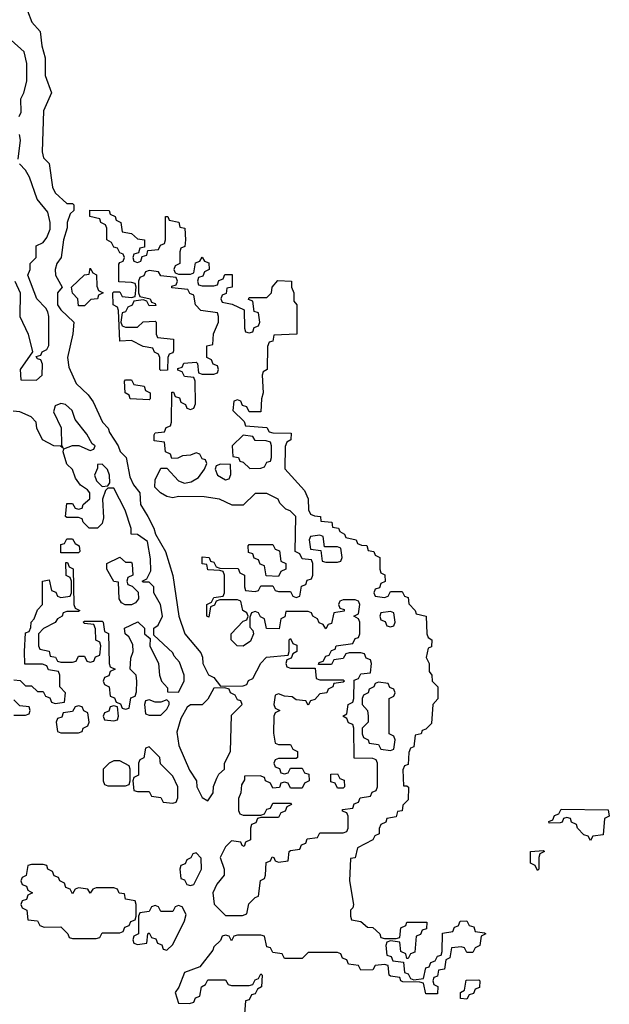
# Model space of a CAD drawing. Header units: inches. Extents: x 2397558 to 2568646, y 256209 to 449595.
# Tile 61 of 85: x 2458510 to 2460514, y 384870 to 388219. Entities that reach past the tile are written whole.
import ezdxf

# ---------------------------------------------------------------- set-up
doc = ezdxf.new("R2010")
doc.units = ezdxf.units.IN
doc.header["$MEASUREMENT"] = 0
doc.layers.add('C4358', color=7, linetype='Continuous')
doc.layers.add('C4368', color=7, linetype='Continuous')

msp = doc.modelspace()

# ---------------------------------------------------------------- linework, layer by layer
at = {"layer": 'C4358', "color": 6}
for points in [[(2458536, 388250), (2458551, 388211), (2458579.6, 388179.6), (2458584.7, 388130), (2458596, 388090), (2458596, 388030), (2458618, 387970), (2458590.6, 387909.4), (2458586, 387770), (2458591, 387750), (2458610.7, 387730), (2458621, 387650), (2458630.7, 387630.7), (2458670, 387594), (2458690, 387594), (2458694, 387590), (2458694, 387570), (2458681, 387559), (2458670.9, 387529.1), (2458670.9, 387510.9), (2458658.8, 387470), (2458650.7, 387410), (2458636, 387390), (2458631, 387370), (2458631.3, 387350), (2458654, 387310), (2458638, 387290), (2458638, 387250), (2458650, 387232), (2458694, 387190), (2458691.1, 387151.1), (2458673, 387070), (2458677.1, 387037.1), (2458702, 386982), (2458742.8, 386942.8), (2458759.8, 386919.8), (2458791, 386850), (2458810.5, 386830.5), (2458814.8, 386814.8), (2458844.7, 386770), (2458851.1, 386751.1), (2458871.3, 386730), (2458884.5, 386664.5), (2458897.3, 386637.3), (2458918, 386610), (2458921, 386570), (2458946, 386530), (2458966, 386490), (2458971, 386470), (2459006, 386410), (2459030.9, 386329.1), (2459051, 386190), (2459071, 386130), (2459125.4, 386065.4), (2459131.1, 386051.1), (2459132, 386030), (2459151.3, 385991.3), (2459170, 385982), (2459192.7, 385952.7), (2459270, 385954), (2459282, 385958), (2459288, 385972), (2459302, 385978), (2459329.1, 386030.9), (2459349.1, 386050.9), (2459422, 386058), (2459426, 386070), (2459426, 386110), (2459430, 386114), (2459438, 386098), (2459452, 386092), (2459452, 386070), (2459438, 386062), (2459432.7, 386047.3), (2459418, 386042), (2459414, 386030), (2459418, 386018), (2459430, 386014), (2459514, 386014), (2459518, 385978), (2459530, 385974), (2459610, 385974), (2459614, 385970), (2459610, 385966), (2459578, 385962), (2459574, 385950), (2459558, 385942), (2459554, 385930), (2459530, 385926), (2459512.7, 385907.3), (2459498, 385902), (2459490, 385888), (2459482, 385902), (2459450, 385906), (2459436.4, 385916.4), (2459410, 385918), (2459390, 385926), (2459378, 385922), (2459374, 385890), (2459378, 385878), (2459394, 385870), (2459378, 385862), (2459374, 385850), (2459372.7, 385792.7), (2459378, 385758), (2459390, 385754), (2459430, 385754), (2459438, 385738), (2459454, 385730), (2459454, 385710), (2459450, 385706), (2459390, 385706), (2459378, 385702), (2459374, 385690), (2459378, 385678), (2459392.7, 385672.7), (2459398, 385658), (2459410, 385654), (2459422, 385658), (2459430, 385674), (2459470, 385674), (2459478, 385658), (2459492.7, 385652.7), (2459494, 385630), (2459478, 385622), (2459470, 385606), (2459430, 385606), (2459422, 385622), (2459410, 385626), (2459398, 385622), (2459392.7, 385607.3), (2459370, 385606), (2459362, 385622), (2459346, 385630), (2459342, 385642), (2459327.3, 385647.3), (2459274, 385646), (2459274, 385634), (2459263.6, 385616.4), (2459262, 385590), (2459254, 385570), (2459254, 385530), (2459258, 385518), (2459270, 385514), (2459330, 385514), (2459342, 385518), (2459350, 385534), (2459362, 385538), (2459370, 385554), (2459430, 385554), (2459434, 385550), (2459418, 385542), (2459412.7, 385527.3), (2459398, 385522), (2459390, 385506), (2459330, 385506), (2459318, 385502), (2459312.7, 385487.3), (2459298, 385482), (2459294, 385470), (2459294, 385430), (2459278, 385422), (2459272.7, 385407.3), (2459266, 385410), (2459262, 385422), (2459230, 385426), (2459210, 385406), (2459191.3, 385370), (2459204.7, 385330), (2459204.7, 385310), (2459180.5, 385279.5), (2459166, 385250), (2459170.8, 385210.8), (2459210, 385172), (2459267.3, 385172.7), (2459282, 385178), (2459288.4, 385211.6), (2459310, 385234), (2459322, 385238), (2459328.4, 385291.6), (2459342, 385298), (2459346, 385310), (2459347.3, 385352.7), (2459362, 385358), (2459368, 385372), (2459374, 385370), (2459378, 385358), (2459390, 385354), (2459422, 385358), (2459426, 385390), (2459430, 385394), (2459462, 385398), (2459467.3, 385412.7), (2459482, 385418), (2459487.3, 385432.7), (2459522, 385438), (2459530, 385454), (2459610, 385454), (2459622, 385458), (2459626, 385470), (2459626, 385510), (2459622, 385522), (2459607.3, 385527.3), (2459607.3, 385532.7), (2459642, 385538), (2459647.3, 385552.7), (2459662, 385558), (2459667.3, 385572.7), (2459702, 385578), (2459708, 385592), (2459722, 385598), (2459726, 385610), (2459726, 385690), (2459722, 385702), (2459710, 385706), (2459647.3, 385707.3), (2459646, 385810), (2459642, 385822), (2459627.3, 385827.3), (2459622, 385842), (2459608, 385850), (2459622, 385858), (2459626, 385890), (2459642, 385898), (2459646, 385910), (2459647.3, 385972.7), (2459662, 385978), (2459670, 385994), (2459702, 385998), (2459706, 386030), (2459702, 386042), (2459688, 386048), (2459682, 386062), (2459670, 386066), (2459630, 386066), (2459618, 386062), (2459610, 386046), (2459578, 386042), (2459570, 386026), (2459526, 386026), (2459527.3, 386032.7), (2459542, 386038), (2459550, 386054), (2459562, 386058), (2459570, 386074), (2459582, 386078), (2459586, 386090), (2459642, 386098), (2459650, 386114), (2459662, 386118), (2459666, 386130), (2459666, 386170), (2459662, 386182), (2459646, 386190), (2459662, 386198), (2459666, 386230), (2459662, 386242), (2459650, 386246), (2459610, 386246), (2459598, 386242), (2459594, 386230), (2459598, 386218), (2459612.7, 386212.7), (2459612.7, 386207.3), (2459578, 386202), (2459570, 386166), (2459558, 386162), (2459550, 386148), (2459542, 386162), (2459527.3, 386167.3), (2459522, 386182), (2459506, 386190), (2459502, 386202), (2459490, 386206), (2459414, 386206), (2459411.6, 386188.4), (2459398, 386182), (2459392, 386148), (2459349, 386149), (2459342, 386182), (2459328, 386188), (2459322, 386202), (2459310, 386206), (2459298, 386202), (2459292.7, 386187.3), (2459292.7, 386152.7), (2459302, 386142), (2459304.7, 386130), (2459294.4, 386105.6), (2459270, 386088.7), (2459249.1, 386089.1), (2459229, 386110), (2459229.1, 386130.9), (2459270, 386174), (2459282, 386178), (2459286, 386190), (2459282, 386202), (2459268, 386210), (2459262, 386242), (2459250, 386246), (2459190, 386246), (2459178, 386242), (2459172, 386228), (2459158, 386222), (2459152.7, 386187.3), (2459146, 386190), (2459146, 386230), (2459162, 386238), (2459170, 386254), (2459202, 386258), (2459206, 386270), (2459206, 386330), (2459202, 386342), (2459190, 386346), (2459150, 386348), (2459146, 386366), (2459130, 386368), (2459130, 386392), (2459154, 386390), (2459158, 386378), (2459170, 386374), (2459178, 386358), (2459190, 386354), (2459252.7, 386352.7), (2459258, 386338), (2459274, 386330), (2459274, 386290), (2459278, 386278), (2459310, 386274), (2459322, 386278), (2459330, 386294), (2459370, 386294), (2459378, 386278), (2459390, 386274), (2459430, 386274), (2459438, 386258), (2459450, 386254), (2459462, 386258), (2459467.3, 386292.7), (2459482, 386298), (2459487.3, 386312.7), (2459502, 386318), (2459506, 386330), (2459506, 386370), (2459502, 386382), (2459470, 386386), (2459462, 386402), (2459446, 386410), (2459448, 386530), (2459428.9, 386548.9), (2459414, 386554), (2459394.6, 386574.6), (2459388.4, 386588.4), (2459350, 386608), (2459310, 386608), (2459270, 386568), (2459231.6, 386568.4), (2459188.7, 386588.7), (2459136.5, 386596.5), (2459050, 386597.2), (2459030, 386593.2), (2459010, 386597.2), (2458988, 386610), (2458969.1, 386629.1), (2458970, 386654), (2458990, 386694), (2459010, 386694), (2459050, 386650.8), (2459070, 386642.8), (2459092.5, 386647.5), (2459117.5, 386662.5), (2459138, 386690), (2459146, 386710), (2459142, 386722), (2459130, 386726), (2459122, 386742), (2459110, 386746), (2459090, 386738), (2459063.6, 386736.4), (2459048, 386728), (2459027.3, 386727.3), (2459022, 386742), (2459006, 386750), (2459002, 386782), (2458967.3, 386787.3), (2458967.3, 386807.3), (2458970, 386814), (2459002, 386818), (2459008, 386832), (2459022, 386838), (2459026, 386850), (2459027.3, 386952.7), (2459032.7, 386952.7), (2459038, 386938), (2459052.7, 386932.7), (2459058, 386918), (2459074, 386910), (2459078, 386898), (2459090, 386894), (2459102, 386898), (2459107.3, 386912.7), (2459106, 386990), (2459102, 387002), (2459070, 387006), (2459062, 387022), (2459047.3, 387027.3), (2459047.3, 387032.7), (2459062, 387038), (2459068.4, 387051.6), (2459110, 387054), (2459114, 387050), (2459118, 387018), (2459130, 387014), (2459170, 387014), (2459182, 387018), (2459186, 387030), (2459182, 387042), (2459167.3, 387047.3), (2459162, 387062), (2459146, 387070), (2459146, 387110), (2459166, 387114), (2459169.1, 387150.9), (2459186, 387190), (2459186, 387210), (2459182, 387222), (2459126, 387230), (2459108, 387250), (2459102, 387282), (2459088, 387288), (2459082, 387302), (2459027.3, 387307.3), (2459027.3, 387312.7), (2459042, 387318), (2459046, 387330), (2459042, 387342), (2458990, 387348), (2458982, 387362), (2458950, 387366), (2458938, 387362), (2458932, 387348), (2458918, 387342), (2458914, 387330), (2458914, 387290), (2458918, 387278), (2458954, 387270), (2458958, 387258), (2458970, 387254), (2458972.7, 387247.3), (2458950, 387246), (2458942, 387262), (2458930, 387266), (2458898, 387262), (2458892, 387248), (2458878, 387242), (2458870, 387226), (2458858, 387222), (2458854, 387190), (2458858, 387178), (2458870, 387174), (2458910, 387174), (2458930, 387192), (2458970, 387194), (2458974, 387190), (2458974, 387150), (2458978, 387138), (2459032.7, 387132.7), (2459032.7, 387092.7), (2459030, 387086), (2459018, 387082), (2459014, 387070), (2459012.7, 387027.3), (2458990, 387026), (2458986, 387030), (2458986, 387070), (2458982, 387082), (2458968, 387088), (2458962, 387102), (2458930, 387108), (2458890, 387128), (2458850, 387126), (2458846, 387230), (2458842, 387242), (2458828, 387250), (2458826, 387290), (2458830, 387294), (2458850, 387294), (2458858, 387278), (2458890, 387274), (2458902, 387278), (2458906, 387310), (2458902, 387322), (2458890, 387326), (2458847.3, 387327.3), (2458847.3, 387387.3), (2458850, 387394), (2458862, 387398), (2458866, 387410), (2458862, 387422), (2458850, 387426), (2458842, 387442), (2458830, 387446), (2458822, 387462), (2458806, 387470), (2458806, 387510), (2458802, 387522), (2458786, 387530), (2458782, 387542), (2458748, 387550), (2458748.7, 387571.3), (2458814, 387570), (2458818, 387558), (2458834, 387550), (2458838, 387538), (2458854, 387530), (2458858, 387498), (2458890, 387492), (2458910, 387474), (2458934, 387470), (2458934, 387446), (2458918, 387442), (2458914, 387426), (2458898, 387422), (2458894, 387410), (2458898, 387398), (2458910, 387394), (2458922, 387398), (2458926, 387414), (2458942, 387418), (2458946, 387434), (2458982, 387438), (2458988, 387452), (2459002, 387458), (2459006, 387470), (2459006, 387550), (2459014, 387550), (2459018, 387538), (2459051.1, 387531.1), (2459054, 387514), (2459071.3, 387510), (2459074, 387470), (2459071.6, 387448.4), (2459058, 387442), (2459054, 387430), (2459054, 387390), (2459038, 387382), (2459034, 387370), (2459038, 387358), (2459050, 387354), (2459090, 387354), (2459102, 387358), (2459107.3, 387392.7), (2459122, 387398), (2459130, 387412), (2459138, 387398), (2459152.7, 387392.7), (2459154, 387370), (2459138, 387362), (2459132.7, 387347.3), (2459118, 387342), (2459114, 387330), (2459118, 387318), (2459130, 387314), (2459170, 387314), (2459182, 387318), (2459187.3, 387332.7), (2459202, 387338), (2459207.3, 387352.7), (2459232.7, 387352.7), (2459232, 387310), (2459214, 387306), (2459211.6, 387288.4), (2459198, 387282), (2459194, 387270), (2459198, 387258), (2459231.6, 387251.6), (2459272.7, 387232.7), (2459274, 387170), (2459278, 387158), (2459290, 387154), (2459302, 387158), (2459307.3, 387172.7), (2459322, 387178), (2459326, 387190), (2459322, 387222), (2459307.3, 387227.3), (2459302, 387262), (2459288, 387268), (2459290, 387274), (2459350, 387274), (2459366, 387290), (2459368, 387310), (2459387.3, 387332.7), (2459434, 387330), (2459434, 387310), (2459442, 387290), (2459442, 387262), (2459452, 387250), (2459452, 387150), (2459374, 387146), (2459370, 387126), (2459358, 387122), (2459352.7, 387107.3), (2459351.3, 387030), (2459338, 387022), (2459334, 387010), (2459338, 386950), (2459332, 386930), (2459330, 386886), (2459290, 386886), (2459282, 386902), (2459267.3, 386907.3), (2459262, 386922), (2459250, 386926), (2459238, 386922), (2459234, 386890), (2459272.7, 386852.7), (2459278, 386838), (2459350, 386832), (2459358, 386818), (2459370, 386814), (2459432.7, 386812.7), (2459432, 386790), (2459418, 386782), (2459412.7, 386767.3), (2459411.3, 386691.3), (2459478.5, 386618.5), (2459490.9, 386589.1), (2459492, 386552), (2459498, 386538), (2459511.6, 386531.6), (2459532, 386530), (2459534, 386514), (2459571.3, 386510), (2459572.7, 386492.7), (2459594, 386490), (2459598, 386478), (2459614, 386470), (2459618, 386458), (2459654, 386450), (2459658, 386438), (2459672, 386432), (2459690, 386431.3), (2459694, 386414), (2459714, 386410), (2459718, 386398), (2459734, 386390), (2459734, 386350), (2459738, 386338), (2459751.6, 386331.6), (2459752, 386308), (2459738, 386302), (2459732.7, 386287.3), (2459718, 386282), (2459714, 386270), (2459718, 386258), (2459750, 386254), (2459762, 386258), (2459770, 386274), (2459810, 386274), (2459818, 386258), (2459830, 386254), (2459832.7, 386232.7), (2459854, 386210), (2459858, 386198), (2459892, 386190), (2459894, 386130), (2459898, 386118), (2459911.3, 386110), (2459910, 386086), (2459898, 386082), (2459892, 386050), (2459902, 386030), (2459902, 386002), (2459911.3, 385990), (2459912, 385970), (2459930.8, 385950), (2459930.7, 385909.3), (2459914, 385890), (2459910, 385826), (2459890, 385806), (2459878, 385802), (2459874, 385790), (2459854, 385786), (2459850, 385746), (2459838, 385742), (2459832.7, 385727.3), (2459830, 385686), (2459818, 385682), (2459812.7, 385667.3), (2459814, 385614), (2459826, 385614), (2459831.1, 385608.9), (2459830, 385566), (2459812, 385548), (2459810, 385528), (2459794, 385526), (2459790, 385508), (2459758, 385502), (2459754, 385490), (2459738, 385482), (2459732, 385468), (2459731.3, 385450), (2459716.9, 385443.1), (2459710, 385429.2), (2459658, 385402), (2459650, 385368), (2459634, 385366), (2459630.8, 385290), (2459644.7, 385210), (2459642, 385198), (2459634, 385190), (2459634, 385170), (2459638, 385158), (2459670, 385152), (2459692.7, 385132.7), (2459710, 385132), (2459734, 385110), (2459738, 385098), (2459750, 385094), (2459790, 385094), (2459802, 385098), (2459806, 385130), (2459822, 385138), (2459826, 385150), (2459894, 385150), (2459892.7, 385127.3), (2459878, 385122), (2459872.7, 385107.3), (2459858, 385102), (2459852.7, 385047.3), (2459838, 385042), (2459830, 385026), (2459826, 385026), (2459822, 385042), (2459806, 385050), (2459802, 385082), (2459770, 385086), (2459758, 385082), (2459754, 385070), (2459758, 385038), (2459772.7, 385032.7), (2459778, 385018), (2459814, 385014), (2459818, 384978), (2459830, 384974), (2459838, 384958), (2459850, 384954), (2459882, 384958), (2459890, 384994), (2459902, 384998), (2459907.3, 385012.7), (2459922, 385018), (2459930, 385034), (2459942, 385038), (2459946, 385050), (2459947.3, 385112.7), (2459982, 385118), (2459987.3, 385132.7), (2460000, 385137.3)], [(2458508.7, 387890), (2458515.5, 387904.5), (2458514, 387950), (2458524, 387970), (2458534, 388010), (2458534, 388070), (2458525.2, 388110), (2458481.2, 388150)], [(2458504.7, 387744.7), (2458513.2, 387810), (2458509.1, 387829.1)], [(2458494, 387330), (2458512, 387290), (2458510.8, 387210), (2458538.8, 387150), (2458554, 387090), (2458511.3, 387030), (2458514, 386994), (2458567.3, 386992.7), (2458586, 387010), (2458587.3, 387047.3), (2458582, 387062), (2458570, 387066), (2458566, 387074), (2458582, 387078), (2458586, 387090), (2458602, 387098), (2458608.9, 387111.1), (2458609.2, 387210), (2458605.6, 387225.6), (2458598.6, 387238.6), (2458568, 387270), (2458538, 387350), (2458546, 387370), (2458546, 387390), (2458566, 387410), (2458566, 387450), (2458590, 387462), (2458602, 387478), (2458613.6, 387506.4), (2458614, 387530), (2458605.2, 387565.2), (2458569.1, 387609.1), (2458543.2, 387683.2), (2458530, 387708), (2458509, 387729)], [(2458490, 385974), (2458511.6, 385971.6), (2458530, 385954), (2458550, 385954), (2458570, 385934), (2458590, 385934), (2458598, 385918), (2458612.7, 385912.7), (2458618, 385898), (2458630, 385894), (2458662, 385898), (2458666, 385930), (2458646, 385950), (2458646, 385990), (2458642, 386002), (2458608.4, 386008.4), (2458602, 386022), (2458587.3, 386027.3), (2458527.3, 386027.3), (2458526, 386070), (2458530, 386134), (2458542, 386138), (2458548, 386152), (2458548.7, 386170), (2458559, 386181), (2458570, 386212), (2458588, 386230), (2458588, 386310), (2458610, 386314), (2458618, 386278), (2458632.7, 386272.7), (2458638, 386258), (2458650, 386254), (2458682, 386258), (2458686, 386270), (2458686, 386310), (2458682, 386322), (2458668.4, 386328.4), (2458667.3, 386372.7), (2458672.7, 386372.7), (2458678, 386358), (2458691.6, 386351.6), (2458694, 386230), (2458698, 386218), (2458714, 386210), (2458710, 386206), (2458670, 386206), (2458658, 386202), (2458654, 386190), (2458638, 386182), (2458630, 386168.7), (2458591.3, 386148.7), (2458574, 386130), (2458574, 386090), (2458578, 386078), (2458610, 386072), (2458614, 386054), (2458631.6, 386051.6), (2458638, 386038), (2458650, 386034), (2458690, 386034), (2458702, 386038), (2458710, 386054), (2458730, 386054), (2458738, 386038), (2458750, 386034), (2458762, 386038), (2458768, 386052), (2458782, 386058), (2458786, 386090), (2458782, 386102), (2458768.4, 386108.4), (2458767.3, 386147.3), (2458762, 386162), (2458730, 386166), (2458726, 386170), (2458730, 386174), (2458790, 386174), (2458794, 386170), (2458798, 386138), (2458812, 386132), (2458814, 386030), (2458818, 386018), (2458834, 386010), (2458818, 386002), (2458812.7, 385987.3), (2458798, 385982), (2458794, 385970), (2458798, 385958), (2458814, 385950), (2458818, 385918), (2458832.7, 385912.7), (2458838, 385898), (2458852.7, 385892.7), (2458858, 385878), (2458870, 385874), (2458882, 385878), (2458887.3, 385912.7), (2458902, 385918), (2458907.3, 385932.7), (2458908, 385970), (2458906, 385990), (2458886, 386010), (2458887.3, 386047.3), (2458895.3, 386070), (2458894.6, 386094.6), (2458880.4, 386120.4), (2458868, 386130), (2458866, 386150), (2458911.3, 386171.3), (2458934, 386150), (2458934, 386130), (2458954, 386114), (2458952, 386090), (2458982, 386030), (2458984.7, 385990), (2458992, 385970), (2459012.7, 385947.3), (2459012.7, 385932.7), (2459050, 385932), (2459069, 385970), (2459069, 385990), (2459053.6, 386033.6), (2459034.6, 386054.6), (2459030, 386066), (2458966, 386126), (2458966, 386150), (2458980.4, 386159.6), (2458995.3, 386190), (2458988, 386230), (2458966, 386270), (2458966, 386290), (2458950, 386306), (2458930, 386306), (2458926, 386310), (2458942, 386318), (2458955.3, 386344.7), (2458954.6, 386385.4), (2458944, 386444), (2458910, 386468.7), (2458888.7, 386470), (2458888.4, 386488.4), (2458868.4, 386551.6), (2458830, 386626), (2458810, 386626), (2458802, 386618), (2458791.1, 386588.9), (2458795.3, 386524.7), (2458790, 386506), (2458774, 386490), (2458746, 386490), (2458726, 386510), (2458722, 386522), (2458710, 386526), (2458670, 386526), (2458666, 386530), (2458670, 386574), (2458690, 386574), (2458698, 386558), (2458710, 386554), (2458722, 386558), (2458726, 386570), (2458748, 386590), (2458748, 386610), (2458740.4, 386620.4), (2458716.4, 386636.4), (2458700.2, 386660.2), (2458688.9, 386688.9), (2458670, 386708), (2458658, 386750), (2458660.4, 386759.6), (2458688.9, 386771.1), (2458711.3, 386771.3), (2458750, 386754), (2458762, 386758), (2458766, 386770), (2458756.4, 386776.4), (2458738, 386810), (2458699, 386859), (2458688.7, 386890), (2458666, 386910), (2458650, 386914), (2458630, 386906), (2458625.4, 386885.4), (2458651.1, 386831.1), (2458652, 386772), (2458658, 386762), (2458648.4, 386768.4), (2458626, 386770), (2458588, 386790), (2458568, 386830), (2458566, 386850), (2458548.4, 386868.4), (2458510, 386886), (2458488, 386888)], [(2458490, 385854), (2458530, 385854), (2458542, 385858), (2458546, 385870), (2458542, 385882), (2458510, 385886), (2458490, 385906)], [(2460000, 385064.8), (2459978, 385062), (2459971.6, 385028.4), (2459958, 385022), (2459954, 384990), (2459934, 384986), (2459930, 384966), (2459918, 384962), (2459914, 384950), (2459918, 384938), (2459931.1, 384931.1), (2459930, 384906), (2459890, 384906), (2459882, 384942), (2459870, 384946), (2459812.7, 384947.3), (2459806, 384950), (2459802, 384962), (2459770, 384966), (2459766, 384970), (2459762, 385002), (2459750, 385006), (2459718, 385002), (2459710, 384988), (2459670, 384986), (2459662, 385002), (2459627.3, 385007.3), (2459622, 385022), (2459607.3, 385027.3), (2459602, 385042), (2459590, 385046), (2459490, 385046), (2459470, 385026), (2459410, 385026), (2459402, 385042), (2459370, 385046), (2459362, 385062), (2459350, 385066), (2459342, 385102), (2459330, 385106), (2459250, 385106), (2459238, 385102), (2459230, 385086), (2459222, 385102), (2459210, 385106), (2459198, 385102), (2459192.7, 385087.3), (2459170, 385066), (2459166, 385054), (2459122, 384998), (2459070, 384978), (2459051, 384929), (2459038, 384910), (2459050, 384874), (2459087.3, 384872.7), (2459102, 384878), (2459108, 384892), (2459122, 384898), (2459128, 384930), (2459142, 384938), (2459150, 384954), (2459210, 384954), (2459218, 384938), (2459230, 384934), (2459290, 384934), (2459302, 384938), (2459310, 384954), (2459322, 384958), (2459330, 384974), (2459334, 384970), (2459332, 384930), (2459318, 384922), (2459310, 384906), (2459298, 384902), (2459290, 384886), (2459278, 384882), (2459271.3, 384808.7)]]:
    msp.add_lwpolyline(points, dxfattribs=at)
for points in [[(2458710, 387246), (2458708, 387270), (2458689.1, 387289.1), (2458686, 387310), (2458730, 387352), (2458746, 387354), (2458750, 387374), (2458758, 387358), (2458771.1, 387351.1), (2458772.7, 387312.7), (2458778, 387298), (2458794, 387290), (2458778, 387282), (2458774, 387270), (2458752, 387268), (2458730, 387246)], [(2458950, 386926), (2458886, 386930), (2458882, 386942), (2458868, 386950), (2458866, 386990), (2458870, 386994), (2458890, 386994), (2458898, 386978), (2458932.7, 386972.7), (2458938, 386958), (2458954, 386950), (2458954, 386930)], [(2459270, 386806), (2459232, 386770), (2459234, 386734), (2459254, 386730), (2459258, 386718), (2459270, 386714), (2459292.7, 386692.7), (2459330, 386694), (2459342, 386698), (2459350, 386714), (2459362, 386718), (2459366, 386730), (2459366, 386770), (2459362, 386782), (2459347.3, 386787.3), (2459310, 386788), (2459302, 386802)], [(2458790, 386708), (2458774, 386706), (2458774, 386694), (2458764.7, 386670), (2458771.1, 386651.1), (2458790, 386632), (2458810, 386634), (2458816.4, 386643.6), (2458815.3, 386670), (2458808.9, 386688.9)], [(2459192.7, 386707.3), (2459178, 386702), (2459174, 386690), (2459182, 386670), (2459210, 386654), (2459222, 386658), (2459227.3, 386672.7), (2459226, 386706)], [(2458650, 386406), (2458650, 386434), (2458662, 386438), (2458670, 386454), (2458690, 386454), (2458698, 386438), (2458712, 386430), (2458714, 386410), (2458710, 386406)], [(2459530, 386466), (2459498, 386462), (2459494, 386450), (2459498, 386418), (2459534, 386414), (2459538, 386378), (2459550, 386374), (2459590, 386374), (2459602, 386378), (2459606, 386390), (2459602, 386422), (2459590, 386426), (2459546, 386426), (2459542, 386462)], [(2459390, 386326), (2459347.3, 386327.3), (2459342, 386362), (2459327.3, 386367.3), (2459322, 386382), (2459307.3, 386387.3), (2459302, 386402), (2459287.3, 386407.3), (2459286, 386430), (2459290, 386434), (2459370, 386434), (2459378, 386418), (2459392.7, 386412.7), (2459398, 386378), (2459414, 386370), (2459414, 386350), (2459398, 386342)], [(2458870, 386374), (2458890, 386374), (2458892.7, 386367.3), (2458894, 386330), (2458878, 386322), (2458874, 386310), (2458878, 386298), (2458892.7, 386292.7), (2458912.7, 386272.7), (2458914, 386250), (2458903.6, 386236.4), (2458890, 386228.7), (2458868.9, 386228.9), (2458856.4, 386236.4), (2458848, 386250), (2458846, 386306), (2458830, 386308), (2458806, 386350), (2458806, 386370), (2458850, 386391.3)], [(2459770, 386206), (2459738, 386202), (2459734, 386190), (2459738, 386178), (2459752.7, 386172.7), (2459758, 386158), (2459770, 386154), (2459782, 386158), (2459786, 386170), (2459782, 386202)], [(2459207.3, 385947.3), (2459170, 385946), (2459150, 385908.7), (2459130.5, 385889.5), (2459090, 385889), (2459078.8, 385881.2), (2459057.3, 385842.7), (2459044.5, 385795.5), (2459050.7, 385750.7), (2459087.1, 385667.1), (2459111, 385631), (2459112, 385610), (2459130, 385574), (2459150, 385562), (2459168, 385590), (2459168.9, 385611.1), (2459180.4, 385639.6), (2459187.3, 385652.7), (2459206, 385670), (2459206, 385690), (2459226, 385730), (2459230, 385854), (2459266, 385890), (2459262, 385902), (2459250, 385906), (2459242, 385922), (2459226, 385930), (2459222, 385942)], [(2459730, 385966), (2459718, 385962), (2459714, 385950), (2459698, 385942), (2459694, 385930), (2459678, 385922), (2459674, 385910), (2459674, 385890), (2459692, 385870), (2459694, 385850), (2459694, 385830), (2459674, 385810), (2459674, 385790), (2459678, 385778), (2459694, 385770), (2459698, 385758), (2459730, 385754), (2459738, 385738), (2459770, 385734), (2459782, 385738), (2459786, 385770), (2459782, 385782), (2459766, 385790), (2459766, 385910), (2459782, 385918), (2459786, 385930), (2459782, 385942), (2459768, 385948), (2459762, 385962)], [(2459010, 385906), (2458990, 385898), (2458970, 385898), (2458950, 385906), (2458938, 385902), (2458934, 385890), (2458938, 385858), (2458950, 385854), (2458990, 385854), (2459010, 385874), (2459018, 385890), (2459018, 385898)], [(2458710, 385886), (2458698, 385882), (2458690, 385866), (2458658, 385862), (2458652.7, 385847.3), (2458638, 385842), (2458634, 385830), (2458638, 385798), (2458650, 385794), (2458710, 385794), (2458722, 385798), (2458726, 385810), (2458742, 385818), (2458746, 385830), (2458742, 385862), (2458728, 385868), (2458722, 385882)], [(2458830, 385886), (2458818, 385882), (2458812.7, 385867.3), (2458798, 385862), (2458794, 385850), (2458798, 385838), (2458830, 385834), (2458842, 385838), (2458846, 385850), (2458842, 385882)], [(2458950, 385746), (2458938, 385742), (2458931.6, 385708.4), (2458918, 385702), (2458914, 385690), (2458914, 385650), (2458898, 385642), (2458894, 385630), (2458898, 385598), (2458910, 385594), (2458950, 385594), (2458958, 385578), (2458990, 385574), (2458998, 385558), (2459030, 385554), (2459042, 385558), (2459047.3, 385572.7), (2459048, 385610), (2459030, 385646), (2458988.4, 385688.4), (2458986, 385710)], [(2458850, 385698), (2458830, 385698), (2458814, 385690), (2458794, 385670), (2458794, 385630), (2458798, 385618), (2458810, 385614), (2458870, 385614), (2458882, 385618), (2458886, 385630), (2458886, 385670), (2458882, 385682)], [(2459590, 385606), (2459582, 385622), (2459567.3, 385627.3), (2459567.3, 385652.7), (2459590, 385654), (2459598, 385638), (2459612.7, 385632.7), (2459614, 385610), (2459610, 385606)], [(2459110, 385386), (2459098, 385382), (2459092, 385368), (2459078, 385362), (2459072, 385348), (2459058, 385342), (2459054, 385330), (2459058, 385298), (2459070, 385294), (2459078, 385278), (2459090, 385274), (2459102, 385278), (2459128, 385330), (2459127.3, 385367.3)], [(2458590, 385346), (2458550, 385346), (2458538, 385342), (2458532, 385308), (2458518, 385302), (2458514, 385290), (2458518, 385278), (2458532.7, 385272.7), (2458538, 385258), (2458554, 385250), (2458538, 385242), (2458532.7, 385227.3), (2458518, 385222), (2458514, 385210), (2458518, 385198), (2458534, 385190), (2458538, 385158), (2458570, 385154), (2458578, 385138), (2458592.7, 385132.7), (2458650, 385134), (2458674, 385110), (2458678, 385098), (2458690, 385094), (2458770, 385094), (2458782, 385098), (2458790, 385114), (2458850, 385114), (2458862, 385118), (2458867.3, 385132.7), (2458882, 385138), (2458888, 385152), (2458902, 385158), (2458906, 385170), (2458906, 385210), (2458902, 385222), (2458870, 385228), (2458866, 385246), (2458848.4, 385248.4), (2458842, 385262), (2458830, 385266), (2458770, 385266), (2458758, 385262), (2458750, 385248), (2458742, 385262), (2458710, 385266), (2458698, 385262), (2458690, 385246), (2458682, 385262), (2458667.3, 385267.3), (2458662, 385282), (2458646, 385290), (2458642, 385302), (2458627.3, 385307.3), (2458622, 385322), (2458606, 385330), (2458602, 385342)], [(2459050, 385206), (2459038, 385202), (2459030, 385186), (2458990, 385186), (2458982, 385202), (2458970, 385206), (2458958, 385202), (2458950, 385186), (2458918, 385182), (2458914, 385170), (2458914, 385110), (2458898, 385102), (2458894, 385090), (2458898, 385078), (2458910, 385074), (2458942, 385078), (2458946, 385110), (2458950, 385114), (2458958, 385098), (2458972.7, 385092.7), (2458978, 385078), (2458992.7, 385072.7), (2458998, 385058), (2459010, 385054), (2459030, 385074), (2459070, 385154), (2459075.3, 385175.3), (2459062, 385202)]]:
    msp.add_lwpolyline(points, close=True, dxfattribs=at)
at = {"layer": 'C4368', "color": 6}
for points in [[(2460450, 385428), (2460442, 385442), (2460427.3, 385447.3), (2460406, 385470), (2460402, 385482), (2460386, 385490), (2460382, 385502), (2460370, 385506), (2460358, 385502), (2460354, 385490), (2460347.3, 385487.3), (2460310, 385486), (2460308.4, 385491.6), (2460322, 385498), (2460327.3, 385512.7), (2460342, 385518), (2460350, 385534), (2460510, 385532), (2460514, 385510), (2460498, 385502), (2460492.7, 385447.3), (2460458, 385442)], [(2460270, 385326), (2460262, 385342), (2460246, 385350), (2460246, 385390), (2460290, 385394), (2460294, 385390), (2460278, 385382), (2460274, 385370), (2460274, 385330)], [(2460030, 384888), (2460008, 384890), (2460008, 384910), (2460022, 384918), (2460027.3, 384952.7), (2460070, 384954), (2460074, 384950), (2460072.7, 384927.3), (2460058, 384922), (2460052.7, 384907.3), (2460038, 384902)]]:
    msp.add_lwpolyline(points, close=True, dxfattribs=at)
msp.add_lwpolyline([(2460000, 385137.3), (2460002, 385138), (2460007.3, 385152.7), (2460030, 385154), (2460038, 385138), (2460054, 385134), (2460058, 385118), (2460090, 385114), (2460094, 385110), (2460078, 385102), (2460074, 385070), (2460058, 385062), (2460050, 385046), (2460030, 385046), (2460022, 385062), (2460010, 385066), (2460000, 385064.8)], dxfattribs=at)

doc.saveas('drawing.dxf')
